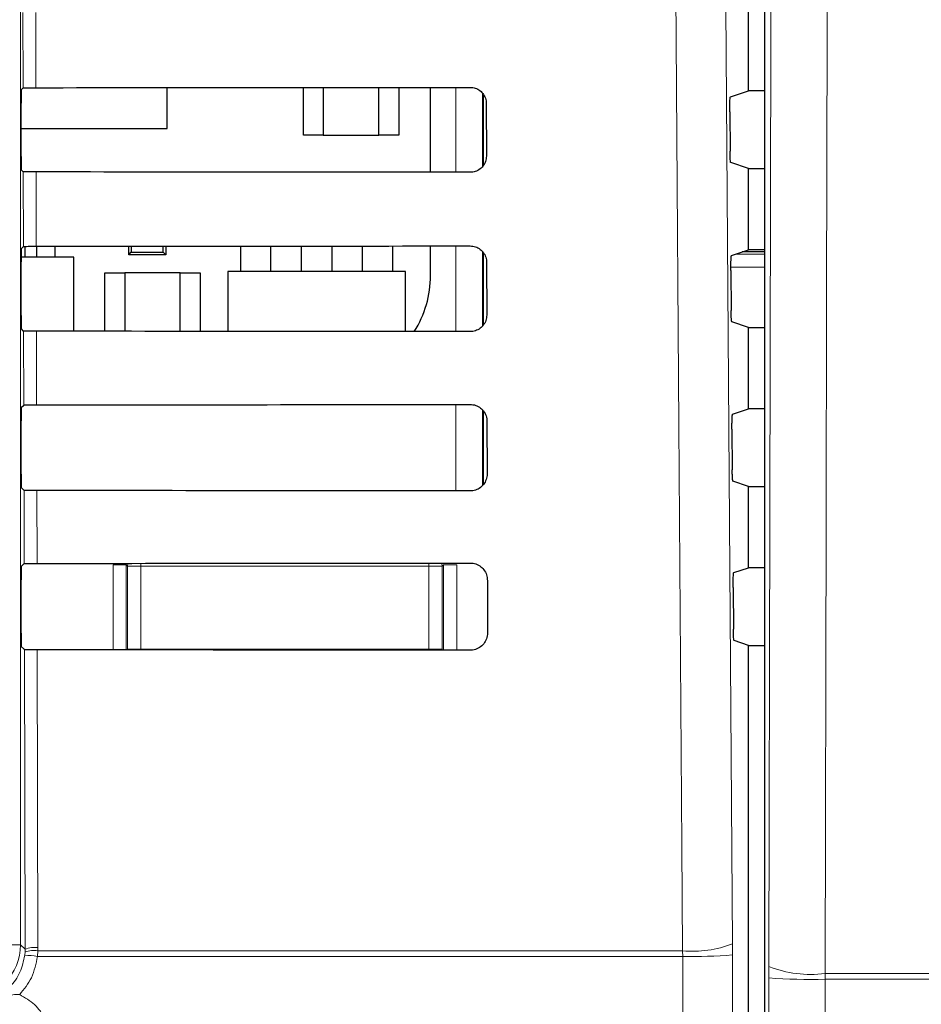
# Model space of a CAD drawing. Header units: millimetres. Extents: x 5 to 418, y 2 to 292.
# Tile 16 of 53: x 87 to 98, y 188 to 201. Entities that reach past the tile are written whole.
import ezdxf

# ---------------------------------------------------------------- set-up
doc = ezdxf.new("R2010")
doc.units = ezdxf.units.MM

msp = doc.modelspace()

# ---------------------------------------------------------------- linework, layer by layer
at = {"color": 7, "linetype": 'Continuous', "lineweight": 18}
for p, q in [((86.6603, 216.787), (86.6603, 188.8975)), ((86.6923, 199.6797), (86.6901, 200.6298)), ((86.8513, 200.6269), (86.8535, 199.6826)), ((92.14, 198.6184), (92.14, 199.6864)), ((92.4733, 199.6146), (92.4733, 198.6914)), ((86.697, 197.6844), (86.6948, 198.6251)), ((86.856, 198.6222), (86.8582, 197.6873)), ((92.14, 196.6137), (92.14, 197.6911)), ((92.4733, 197.6232), (92.4733, 196.684)), ((95.6637, 197.5895), (96.0225, 197.5895)), ((96.0225, 197.6157), (95.7424, 197.6157)), ((96.0225, 197.4231), (95.6007, 197.4231)), ((86.7017, 195.689), (86.6995, 196.6204)), ((86.8607, 196.6175), (86.8629, 195.6919)), ((92.14, 194.609), (92.14, 195.6957)), ((92.4733, 195.6299), (92.4733, 194.6767)), ((86.7063, 193.6937), (86.7042, 194.6157)), ((86.8654, 194.6128), (86.8675, 193.6966)), ((87.8242, 193.6783), (87.9908, 193.6783)), ((87.8242, 192.6076), (87.8242, 193.6783)), ((88.0084, 193.6608), (87.9908, 193.6783)), ((87.9908, 193.6783), (87.9908, 192.6074)), ((88.0084, 192.617), (88.0084, 193.6608)), ((88.0084, 193.6608), (88.175, 193.6608)), ((88.175, 193.6974), (88.175, 193.6608)), ((88.175, 193.6608), (88.175, 192.617)), ((91.8009, 193.6608), (88.175, 193.6608)), ((91.8009, 193.7001), (91.8009, 193.6608)), ((91.8009, 193.6608), (91.9675, 193.6608)), ((91.8009, 192.617), (91.8009, 193.6608)), ((91.9851, 193.6783), (91.9675, 193.6608)), ((91.9675, 193.6608), (91.9675, 192.617)), ((91.9851, 192.6044), (91.9851, 193.6783)), ((92.1517, 193.6783), (91.9851, 193.6783)), ((92.1517, 193.6783), (92.1517, 192.6043)), ((86.7177, 188.8402), (86.7089, 192.611)), ((86.8701, 192.6081), (86.8788, 188.8623)), ((88.0082, 192.6074), (88.0084, 192.617)), ((88.0084, 192.617), (88.175, 192.617)), ((88.0091, 192.6074), (88.0084, 192.617)), ((88.175, 192.617), (91.8009, 192.617)), ((88.175, 192.617), (88.175, 192.6073)), ((91.8009, 192.617), (91.9675, 192.617)), ((91.8009, 192.617), (91.8009, 192.6046)), ((91.9675, 192.617), (91.9663, 192.6045)), ((91.9675, 192.617), (91.9678, 192.6045)), ((86.6603, 188.8975), (86.3271, 188.8975)), ((86.6603, 188.8975), (86.7177, 188.8402)), ((86.717, 188.8079), (86.7177, 188.8402)), ((86.8788, 188.8623), (86.8779, 188.8219)), ((95.6215, 188.77), (95.621, 188.9103)), ((86.7137, 188.7657), (86.717, 188.8079)), ((86.8779, 188.8219), (86.8737, 188.7517)), ((94.9945, 188.7517), (86.8737, 188.7517)), ((86.8779, 188.8219), (94.9936, 188.8219)), ((94.9936, 188.8219), (94.9945, 188.7517)), ((96.0779, 188.623), (96.0777, 188.4803)), ((96.7861, 188.4634), (96.786, 188.5347))]:
    msp.add_line(p, q, dxfattribs=at)
at = {"color": 7, "linetype": 'Continuous', "lineweight": 25}
for p, q in [((96.0225, 216.3764), (96.0225, 146.9405)), ((95.8213, 199.642), (95.8213, 200.6653)), ((86.6691, 199.6565), (86.6923, 199.6797)), ((88.5046, 199.1703), (88.5046, 199.6836)), ((90.2213, 199.087), (90.2213, 199.6848)), ((90.4713, 199.685), (90.4713, 199.087)), ((91.1713, 199.087), (91.1713, 199.6856)), ((91.4213, 199.6858), (91.4213, 199.087)), ((91.8207, 198.6187), (91.8207, 199.6861)), ((95.5951, 199.5666), (95.8213, 199.642)), ((96.0225, 199.642), (95.8213, 199.642)), ((86.6663, 198.8174), (86.6663, 199.4899)), ((92.488, 198.7101), (92.488, 199.5922)), ((92.5215, 199.487), (92.5231, 198.8203)), ((95.5865, 199.3779), (95.59, 198.884)), ((86.6663, 199.1703), (88.5046, 199.1703)), ((90.4713, 199.087), (90.2213, 199.087)), ((90.4713, 199.087), (91.1713, 199.087)), ((91.4213, 199.087), (91.1713, 199.087)), ((95.8213, 198.6653), (95.5985, 198.7395)), ((86.6948, 198.6251), (86.6691, 198.6508)), ((95.8213, 197.642), (95.8213, 198.6653)), ((95.8213, 198.6653), (96.0225, 198.6653)), ((86.6691, 197.6565), (86.697, 197.6844)), ((86.718, 197.5512), (86.718, 197.6857)), ((86.8646, 197.5512), (86.8646, 197.6873)), ((87.098, 197.5512), (87.098, 197.6874)), ((88.0213, 197.5803), (88.0213, 197.688)), ((88.0536, 197.688), (88.0536, 197.6126)), ((88.4556, 197.6126), (88.4556, 197.6883)), ((88.488, 197.6883), (88.488, 197.5803)), ((89.4313, 197.3703), (89.4313, 197.6889)), ((89.8113, 197.3703), (89.8113, 197.6892)), ((90.198, 197.3703), (90.198, 197.6895)), ((90.578, 197.6898), (90.578, 197.3703)), ((90.9646, 197.3703), (90.9646, 197.6901)), ((91.3446, 197.3703), (91.3446, 197.6904)), ((91.8207, 197.3203), (91.8207, 197.6908)), ((95.6091, 197.5713), (95.8213, 197.642)), ((96.0225, 197.642), (95.8213, 197.642)), ((87.3296, 197.5512), (86.6665, 197.5512)), ((87.3296, 196.6172), (87.3296, 197.5512)), ((88.0213, 197.5803), (88.0536, 197.6126)), ((88.488, 197.5803), (88.0213, 197.5803)), ((88.0536, 197.6126), (88.4556, 197.6126)), ((88.4556, 197.6126), (88.488, 197.5803)), ((92.488, 196.7025), (92.488, 197.6007)), ((96.0225, 197.6159), (95.743, 197.6159)), ((86.6663, 196.8174), (86.6663, 197.4899)), ((92.5262, 197.487), (92.5278, 196.8203)), ((95.6006, 197.3826), (95.6041, 196.8793)), ((87.7213, 196.617), (87.7213, 197.3536)), ((87.7213, 197.3536), (87.9713, 197.3536)), ((87.9713, 197.3536), (87.9713, 196.6168)), ((88.6713, 197.3536), (87.9713, 197.3536)), ((88.6713, 196.6164), (88.6713, 197.3536)), ((88.6713, 197.3536), (88.9213, 197.3536)), ((88.9213, 197.3536), (88.9213, 196.6162)), ((89.2713, 197.3703), (89.2713, 196.6159)), ((91.5046, 197.3703), (89.2713, 197.3703)), ((91.5046, 196.6142), (91.5046, 197.3703)), ((86.6995, 196.6204), (86.6691, 196.6508)), ((95.8213, 196.6653), (95.6127, 196.7348)), ((95.8213, 195.642), (95.8213, 196.6653)), ((95.8213, 196.6653), (96.0225, 196.6653)), ((86.6691, 195.6565), (86.7017, 195.689)), ((95.6232, 195.576), (95.8213, 195.642)), ((96.0225, 195.642), (95.8213, 195.642)), ((92.488, 194.6951), (92.488, 195.6092)), ((86.6663, 194.8174), (86.6663, 195.4899)), ((92.5309, 195.487), (92.5324, 194.8203)), ((95.6146, 195.3872), (95.6183, 194.8746)), ((86.7042, 194.6157), (86.6691, 194.6508)), ((95.8213, 194.6653), (95.6268, 194.73)), ((95.8213, 193.642), (95.8213, 194.6653)), ((95.8213, 194.6653), (96.0225, 194.6653)), ((86.6691, 193.6565), (86.7063, 193.6937)), ((95.6372, 193.5807), (95.8213, 193.642)), ((96.0225, 193.642), (95.8213, 193.642)), ((86.6663, 192.8174), (86.6663, 193.4899)), ((92.5356, 193.487), (92.5371, 192.8203)), ((95.6287, 193.3919), (95.6324, 192.8699)), ((95.8213, 192.6653), (95.6409, 192.7253)), ((95.8213, 147.4527), (95.8213, 192.6653)), ((95.8213, 192.6653), (96.0225, 192.6653)), ((86.7089, 192.611), (86.6691, 192.6508))]:
    msp.add_line(p, q, dxfattribs=at)
at = {"color": 7, "linetype": 'Continuous', "lineweight": 18, "flags": 128}
for points in [[(95.4548, 212.498), (95.5379, 200.7), (95.621, 188.9103)], [(94.9936, 188.8219), (94.9842, 190.1433), (94.9468, 195.429), (94.8267, 212.4096)], [(96.0779, 188.623), (96.0912, 194.3185), (96.1051, 200.3063), (96.1261, 209.2881), (96.1329, 212.2102)], [(96.8412, 212.1439), (96.8381, 210.8223), (96.8257, 205.536), (96.8058, 197.0354), (96.7993, 194.2302), (96.786, 188.5347)], [(88.0084, 193.6608), (88.0116, 193.6933), (88.0124, 193.6973)], [(91.9628, 193.7002), (91.9643, 193.6933), (91.9675, 193.6608)]]:
    msp.add_lwpolyline(points, dxfattribs=at)
at = {"color": 7, "linetype": 'Continuous', "lineweight": 25}
msp.add_arc((90.499, 197.3203), 1.3217, 327.70444, 0, dxfattribs=at)
at = {"color": 7, "linetype": 'Continuous', "lineweight": 18}
for centre, radius, start, end in [((85.9937, 188.8976), 0.6667, 270.00873, 359.99127), ((86.8256, 188.4928), 0.3332, 80.96458, 109.01794), ((86.8419, 188.5328), 0.3315, 83.61467, 112.00928), ((95.1197, 190.1968), 1.3807, 264.75697, 291.28619), ((86.6395, 186.9967), 1.7706, 82.39916, 87.59893), ((95.1239, 195.0924), 6.342, 268.83046, 274.50021), ((96.6111, 190.0164), 1.492, 249.06116, 276.73185), ((96.6086, 195.8808), 7.4195, 265.89647, 271.371)]:
    msp.add_arc(centre, radius, start, end, dxfattribs=at)
at = {"color": 7, "linetype": 'Continuous', "lineweight": 25}
for centre, major_axis, start_param, end_param in [((86.6692, 199.4899), (0, 0.1667), 0.0174533, 1.5707963), ((75.8213, 205.4815), (332.3995, 0), 4.7455848, 4.7620484), ((86.6692, 198.8174), (0, 0.1667), 1.5707963, 3.1241394), ((75.8213, 192.8528), (330.7098, 0), 1.5208829, 1.5374234), ((86.6692, 197.4899), (0, 0.1667), 0.0174533, 1.5707963), ((75.8213, 203.4815), (332.1319, 0), 4.7456256, 4.7620885), ((86.6692, 196.8174), (0, 0.1667), 1.5707963, 3.1241394), ((75.8213, 190.8528), (330.4422, 0), 1.5208425, 1.5373821), ((86.6692, 195.4899), (0, 0.1667), 0.0174533, 1.5707963), ((75.8213, 201.4814), (331.8643, 0), 4.7456664, 4.7621286), ((86.6692, 194.8174), (0, 0.1667), 1.5707963, 3.1241394), ((75.8213, 188.8528), (330.1746, 0), 1.5208019, 1.5373409), ((86.6692, 193.4899), (0, 0.1667), 0.0174533, 1.5707963), ((75.8213, 199.4814), (331.5967, 0), 4.7457074, 4.7621688), ((86.6692, 192.8174), (0, 0.1667), 1.5707963, 3.1241394), ((75.8213, 186.8528), (329.907, 0), 1.5207614, 1.5372995)]:
    msp.add_ellipse(centre, major_axis=major_axis, ratio=0.0174551, start_param=start_param, end_param=end_param, dxfattribs=at)
for points, knots in [([(86.6923, 199.6797), (86.6945, 199.68), (86.6989, 199.6807), (86.7288, 199.6816), (86.7722, 199.6822), (86.8167, 199.6825), (86.8444, 199.6826), (86.8535, 199.6826)], [0, 0, 0, 0, 0.2236419, 0.4473071, 0.6702865, 0.8918403, 1, 1, 1, 1]), ([(92.3213, 199.6865), (92.3315, 199.6861), (92.3639, 199.6846), (92.4169, 199.6665), (92.4709, 199.6252), (92.5083, 199.5679), (92.5208, 199.5187), (92.5214, 199.4916), (92.5215, 199.487)], [0, 0, 0, 0, 0.0969335, 0.3092262, 0.5228618, 0.7386127, 0.9558999, 1, 1, 1, 1]), ([(95.5865, 199.3779), (95.5865, 199.3966), (95.5864, 199.434), (95.5875, 199.4871), (95.5895, 199.5299), (95.5921, 199.56), (95.5941, 199.5644), (95.5951, 199.5666)], [0, 0, 0, 0, 0.19837037, 0.39672952, 0.59546184, 0.79527071, 1, 1, 1, 1]), ([(95.5985, 198.7395), (95.5976, 198.7416), (95.5956, 198.746), (95.593, 198.7759), (95.591, 198.8192), (95.5902, 198.8584), (95.59, 198.8805), (95.59, 198.884)], [0, 0, 0, 0, 0.23927781, 0.4785801, 0.71717157, 0.95431622, 1, 1, 1, 1]), ([(92.5231, 198.8203), (92.5226, 198.8097), (92.5211, 198.7764), (92.5022, 198.7222), (92.4596, 198.6676), (92.4015, 198.6307), (92.3524, 198.6188), (92.3257, 198.6183), (92.3213, 198.6182)], [0, 0, 0, 0, 0.1010655, 0.3178599, 0.533256, 0.7465312, 0.9583308, 1, 1, 1, 1]), ([(86.856, 198.6222), (86.8375, 198.6222), (86.8004, 198.6223), (86.7518, 198.6229), (86.7154, 198.6236), (86.6976, 198.6244), (86.6955, 198.6249), (86.6948, 198.6251)], [0, 0, 0, 0, 0.2188069, 0.4375695, 0.6575686, 0.8799842, 1, 1, 1, 1]), ([(86.697, 197.6844), (86.6992, 197.6847), (86.7036, 197.6854), (86.7335, 197.6862), (86.7768, 197.6869), (86.8213, 197.6872), (86.8491, 197.6872), (86.8582, 197.6873)], [0, 0, 0, 0, 0.2236478, 0.447319, 0.6703044, 0.8918641, 1, 1, 1, 1]), ([(92.3213, 197.6912), (92.332, 197.6907), (92.3655, 197.6892), (92.4199, 197.6702), (92.475, 197.6278), (92.5131, 197.569), (92.5255, 197.5189), (92.5261, 197.4914), (92.5262, 197.487)], [0, 0, 0, 0, 0.09963192, 0.31194565, 0.52561033, 0.74138949, 0.95869177, 1, 1, 1, 1]), ([(95.6006, 197.3826), (95.6005, 197.4013), (95.6005, 197.4387), (95.6016, 197.4918), (95.6035, 197.5346), (95.6061, 197.5646), (95.6081, 197.5691), (95.6091, 197.5713)], [0, 0, 0, 0, 0.1983676, 0.396724, 0.5954542, 0.7952627, 1, 1, 1, 1]), ([(95.6127, 196.7348), (95.6117, 196.7369), (95.6097, 196.7413), (95.6071, 196.7712), (95.6051, 196.8145), (95.6043, 196.8537), (95.6042, 196.8758), (95.6041, 196.8793)], [0, 0, 0, 0, 0.2392808, 0.4785861, 0.7171794, 0.9543235, 1, 1, 1, 1]), ([(92.5278, 196.8203), (92.5272, 196.8092), (92.5256, 196.7748), (92.506, 196.7192), (92.4622, 196.6635), (92.4025, 196.626), (92.3526, 196.6141), (92.3255, 196.6136), (92.3213, 196.6135)], [0, 0, 0, 0, 0.1037105, 0.3204859, 0.5358558, 0.7491071, 0.9608965, 1, 1, 1, 1]), ([(86.8607, 196.6175), (86.8422, 196.6176), (86.8051, 196.6176), (86.7565, 196.6182), (86.7201, 196.6189), (86.7023, 196.6197), (86.7002, 196.6202), (86.6995, 196.6204)], [0, 0, 0, 0, 0.2188129, 0.4375815, 0.6575867, 0.8800086, 1, 1, 1, 1]), ([(86.7017, 195.689), (86.7039, 195.6894), (86.7083, 195.69), (86.7382, 195.6909), (86.7815, 195.6916), (86.826, 195.6919), (86.8537, 195.6919), (86.8629, 195.6919)], [0, 0, 0, 0, 0.2236538, 0.447331, 0.6703222, 0.8918878, 1, 1, 1, 1]), ([(92.3213, 195.6959), (92.3325, 195.6953), (92.367, 195.6937), (92.4229, 195.674), (92.4791, 195.6304), (92.5178, 195.57), (92.5302, 195.519), (92.5308, 195.4912), (92.5309, 195.487)], [0, 0, 0, 0, 0.1022077, 0.3145418, 0.5282346, 0.7440408, 0.9613575, 1, 1, 1, 1]), ([(95.6146, 195.3872), (95.6146, 195.406), (95.6145, 195.4434), (95.6157, 195.4965), (95.6176, 195.5393), (95.6202, 195.5693), (95.6222, 195.5738), (95.6232, 195.576)], [0, 0, 0, 0, 0.1983649, 0.3967185, 0.5954465, 0.7952546, 1, 1, 1, 1]), ([(92.5324, 194.8203), (92.5319, 194.8086), (92.5302, 194.7732), (92.5097, 194.7161), (92.4647, 194.6594), (92.4036, 194.6212), (92.3528, 194.6094), (92.3253, 194.6089), (92.3213, 194.6088)], [0, 0, 0, 0, 0.1062358, 0.3229931, 0.5383379, 0.7515666, 0.9633463, 1, 1, 1, 1]), ([(95.6268, 194.73), (95.6258, 194.7322), (95.6238, 194.7366), (95.6212, 194.7665), (95.6193, 194.8098), (95.6185, 194.849), (95.6183, 194.871), (95.6183, 194.8746)], [0, 0, 0, 0, 0.2392838, 0.4785921, 0.7171872, 0.9543308, 1, 1, 1, 1]), ([(86.8654, 194.6128), (86.8469, 194.6129), (86.8098, 194.6129), (86.7612, 194.6135), (86.7248, 194.6142), (86.707, 194.615), (86.7049, 194.6155), (86.7042, 194.6157)], [0, 0, 0, 0, 0.2188189, 0.4375935, 0.6576048, 0.880033, 1, 1, 1, 1]), ([(86.7063, 193.6937), (86.7085, 193.694), (86.7129, 193.6947), (86.7428, 193.6956), (86.7862, 193.6962), (86.8306, 193.6965), (86.8584, 193.6966), (86.8675, 193.6966)], [0, 0, 0, 0, 0.2236598, 0.4473429, 0.6703401, 0.8919116, 1, 1, 1, 1]), ([(92.3213, 193.7005), (92.333, 193.7), (92.3686, 193.6982), (92.4259, 193.6778), (92.4832, 193.6329), (92.5225, 193.5711), (92.5349, 193.5192), (92.5355, 193.491), (92.5356, 193.487)], [0, 0, 0, 0, 0.1046692, 0.317023, 0.5307428, 0.746575, 0.9639054, 1, 1, 1, 1]), ([(95.6287, 193.3919), (95.6287, 193.4106), (95.6286, 193.4481), (95.6297, 193.5011), (95.6317, 193.544), (95.6343, 193.574), (95.6362, 193.5784), (95.6372, 193.5807)], [0, 0, 0, 0, 0.1983621, 0.396713, 0.5954388, 0.7952465, 1, 1, 1, 1]), ([(92.5371, 192.8203), (92.5365, 192.8081), (92.5348, 192.7716), (92.5135, 192.7131), (92.4673, 192.6553), (92.4047, 192.6165), (92.3529, 192.6047), (92.3252, 192.6042), (92.3213, 192.6042)], [0, 0, 0, 0, 0.1086494, 0.3253892, 0.5407101, 0.7539172, 0.9656881, 1, 1, 1, 1]), ([(95.6409, 192.7253), (95.6399, 192.7275), (95.638, 192.7319), (95.6353, 192.7618), (95.6334, 192.8051), (95.6326, 192.8443), (95.6324, 192.8663), (95.6324, 192.8699)], [0, 0, 0, 0, 0.2392868, 0.4785981, 0.7171951, 0.9543381, 1, 1, 1, 1]), ([(86.8701, 192.6081), (86.8515, 192.6082), (86.8145, 192.6083), (86.7659, 192.6088), (86.7295, 192.6095), (86.7117, 192.6103), (86.7096, 192.6108), (86.7089, 192.611)], [0, 0, 0, 0, 0.2188249, 0.4376055, 0.657623, 0.8800574, 1, 1, 1, 1])]:
    msp.add_open_spline(points, degree=3, knots=knots, dxfattribs=at)
at = {"color": 7, "linetype": 'Continuous', "lineweight": 18}
for points, knots in [([(86.0512, 188.1735), (86.0761, 188.1744), (86.1754, 188.1777), (86.3463, 188.2283), (86.5308, 188.3595), (86.6669, 188.545), (86.6981, 188.6922), (86.7137, 188.7657)], [0, 0, 0, 0, 0.07714387, 0.30784814, 0.53843405, 0.76919594, 1, 1, 1, 1]), ([(86.8737, 188.7517), (86.8551, 188.6589), (86.8192, 188.48), (86.7046, 188.3383), (86.6495, 188.2701)], [0, 0, 0, 0, 0.5189654, 1, 1, 1, 1]), ([(95.0975, 147.5051), (95.0959, 147.9485), (95.0881, 150.1657), (95.057, 159.4806), (95.0208, 172.785), (95.0018, 184.3224), (94.9945, 188.7517)], [0, 0, 0, 0, 0.0322876, 0.1614382, 0.6780666, 1, 1, 1, 1]), ([(95.6215, 188.77), (95.6332, 181.8964), (95.6567, 168.1465), (95.7017, 154.4163), (95.7242, 147.5498)], [0, 0, 0, 0, 0.4998997, 1, 1, 1, 1]), ([(96.0431, 146.9199), (96.0507, 153.7424), (96.0622, 164.0746), (96.0724, 177.9332), (96.0759, 184.9644), (96.0777, 188.4803)], [0, 0, 0, 0, 0.4928622, 0.7464149, 1, 1, 1, 1]), ([(96.7861, 188.4634), (96.7844, 184.9455), (96.7808, 177.9093), (96.7706, 164.0408), (96.759, 153.7007), (96.7514, 146.8733)], [0, 0, 0, 0, 0.2535527, 0.5071378, 1, 1, 1, 1]), ([(96.786, 188.5347), (97.065, 188.5347), (97.8547, 188.5347), (98.6441, 188.5347), (99.1546, 188.5347), (99.1546, 188.5347)], [0, 0, 0, 0, 0.35328762, 0.99999158, 1, 1, 1, 1]), ([(99.1542, 188.4634), (98.6437, 188.4634), (97.8545, 188.4634), (97.065, 188.4634), (96.7861, 188.4634)], [0, 0, 0, 0, 0.6468523, 1, 1, 1, 1]), ([(86.4354, 188.237), (86.4777, 188.2509), (86.5464, 188.2734), (86.6209, 188.271), (86.6495, 188.2701)], [0, 0, 0, 0, 0.6162692, 1, 1, 1, 1]), ([(86.6495, 188.2701), (86.7148, 188.2323), (86.8454, 188.1568), (86.9788, 187.9695), (87.0351, 187.796), (87.0392, 187.6918), (87.0404, 187.6624)], [0, 0, 0, 0, 0.2946916, 0.5893405, 0.8841722, 1, 1, 1, 1])]:
    msp.add_open_spline(points, degree=3, knots=knots, dxfattribs=at)

doc.saveas('drawing.dxf')
